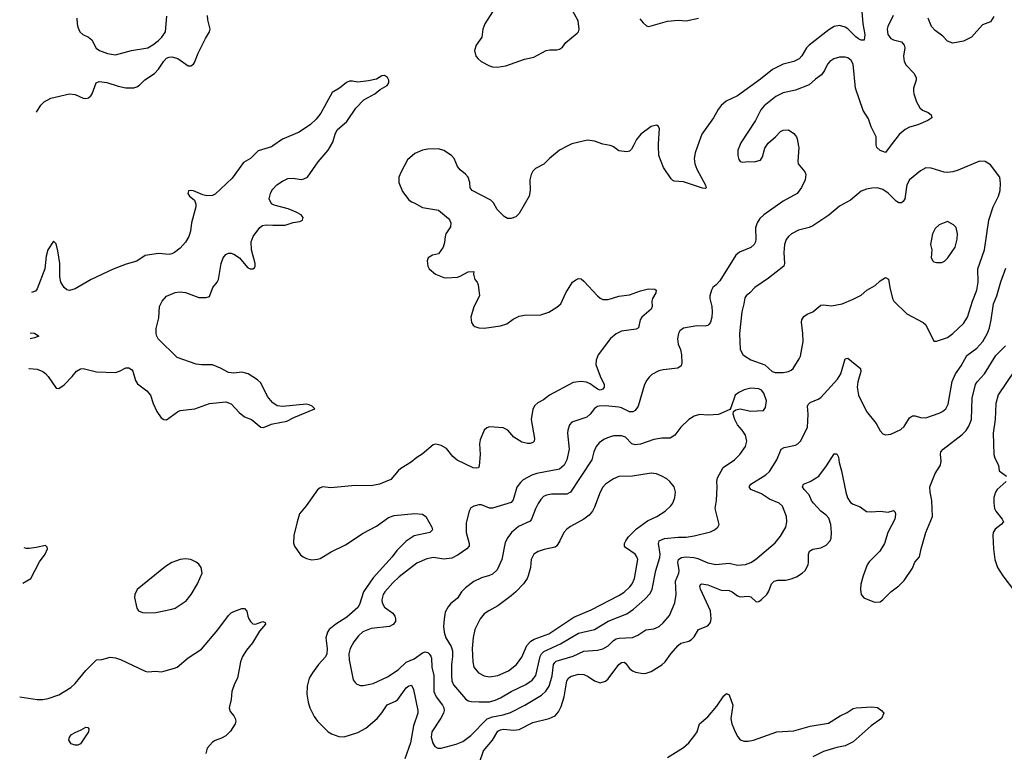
# Model space of a CAD drawing. Header units: inches. Extents: x 1834610 to 2027685, y 642842 to 774116.
# Tile 144 of 256: x 1838119 to 1845433, y 725499 to 730940. Entities that reach past the tile are written whole.
import ezdxf

# ---------------------------------------------------------------- set-up
doc = ezdxf.new("R2010")
doc.units = ezdxf.units.IN
doc.header["$MEASUREMENT"] = 0
for name, color, linetype in [('B8732', 7, 'Continuous'), ('B8733', 7, 'Continuous'), ('B8742', 7, 'Continuous'), ('B8743', 7, 'Continuous')]:
    doc.layers.add(name, color=color, linetype=linetype)

msp = doc.modelspace()

# ---------------------------------------------------------------- linework, layer by layer
at = {"layer": 'B8732', "color": 5}
for points, elevation in [([(1839996.5, 730000), (1839990, 729995.2), (1839890, 729966), (1839833.3, 729910), (1839781.6, 729878.4), (1839696.1, 729763.9), (1839570, 729643.6), (1839550, 729634), (1839510, 729631.9), (1839479.6, 729639.6), (1839410, 729668.5), (1839388.3, 729671.7), (1839372.5, 729667.5), (1839368, 729650), (1839381.6, 729630), (1839418.3, 729598.3), (1839427, 729570), (1839426.2, 729550), (1839395.4, 729430), (1839388, 729370), (1839375.9, 729330), (1839350, 729286.2), (1839310, 729242.8), (1839270, 729210.2), (1839250, 729200.2), (1839230, 729196.9), (1839150, 729203), (1839051.6, 729188.4), (1838990, 729145.2), (1838910, 729123.2), (1838812.7, 729087.3), (1838649.3, 729010.7), (1838530, 728940.7), (1838490, 728929), (1838470, 728934.6), (1838450.4, 728950), (1838425.3, 728990), (1838416.5, 729030), (1838416.8, 729130), (1838402.8, 729222.8), (1838390, 729276), (1838370, 729294), (1838327.1, 729230), (1838316.1, 729183.9), (1838305, 729090), (1838250, 728940.5), (1838235.5, 728924.5), (1838206, 728913.6)], 580), ([(1840000, 729567), (1839990, 729572.2), (1839973.4, 729610), (1839981.3, 729650), (1839991, 729670), (1840000, 729680.2)], 580), ([(1840000, 728094.5), (1839996.8, 728096.8), (1839960.1, 728140.1), (1839910, 728242), (1839884.6, 728264.6), (1839816.3, 728310), (1839770, 728320.7), (1839710, 728315), (1839670, 728319.7), (1839610, 728352.7), (1839550, 728375.2), (1839470, 728376.3), (1839430, 728382), (1839288, 728430), (1839148.7, 728570), (1839136.5, 728590), (1839131.6, 728610), (1839132.7, 728647.3), (1839153.4, 728726.6), (1839158.4, 728810), (1839176.9, 728850), (1839210, 728887), (1839273.8, 728913.8), (1839310, 728918.3), (1839350, 728912.4), (1839450, 728876.3), (1839503, 728877), (1839530, 728884), (1839553.4, 728950), (1839586.3, 728990), (1839596.1, 729010), (1839616.6, 729130), (1839630, 729171.3), (1839650, 729195.1), (1839670, 729204.5), (1839690, 729205.6), (1839710, 729198.8), (1839751.1, 729170), (1839810, 729099.7), (1839830, 729089.7), (1839851.3, 729090), (1839862.5, 729097.5), (1839868, 729110), (1839868.7, 729130), (1839841.5, 729230), (1839838.9, 729290), (1839853, 729330), (1839903, 729397), (1839923, 729410), (1839950, 729415), (1840000, 729414.7)], 580), ([(1838197.3, 728612.9), (1838230, 728610.5), (1838262, 728590), (1838230, 728577.2), (1838196.1, 728570.7)], 560), ([(1838189.6, 728347.8), (1838190, 728348), (1838250, 728343.1), (1838290, 728327.1), (1838311.4, 728311.4), (1838329.7, 728290), (1838390, 728204), (1838410, 728201.2), (1838450, 728227.3), (1838510, 728289.7), (1838540.3, 728330), (1838570, 728347.1), (1838591.7, 728348.3), (1838690, 728323.9), (1838830, 728319.6), (1838861, 728330), (1838906.3, 728353.7), (1838930, 728354.3), (1838950, 728342), (1838958.7, 728330), (1838979.5, 728259.5), (1838994.5, 728234.5), (1839062.2, 728182.2), (1839089.7, 728150), (1839109.8, 728089.8), (1839137.4, 728030), (1839170, 727982.9), (1839190, 727969.6), (1839210, 727967.3), (1839290, 728028.3), (1839310, 728036.4), (1839418.8, 728050), (1839530, 728089.8), (1839650, 728101.8), (1839690, 728087.3), (1839750, 728022.3), (1839790, 727989.7), (1839840.9, 727970), (1839910, 727914), (1839930, 727911.6), (1839990, 727936.4), (1840000, 727938.3)], 580), ([(1838143.4, 726754.6), (1838201.7, 726790), (1838265.7, 726914.3), (1838307, 726970), (1838324.9, 727010), (1838322.8, 727022.8), (1838310, 727034.8), (1838241.3, 727018.7), (1838190, 727012), (1838170, 727012.4), (1838151, 727017.1)], 580), ([(1838119, 725910.7), (1838250, 725890.3), (1838290, 725890.3), (1838330, 725898.3), (1838410, 725924.9), (1838499.1, 725980.9), (1838530.8, 726009.2), (1838610, 726105.5), (1838690, 726186.4), (1838730, 726188.9), (1838790, 726204.2), (1838830, 726200.3), (1838869, 726189), (1839050, 726100.7), (1839070, 726097.3), (1839130, 726100.7), (1839170, 726096), (1839190, 726100.7), (1839270, 726123), (1839287.9, 726132.1), (1839370, 726199.1), (1839470, 726264.4), (1839591.5, 726408.5), (1839670, 726514.9), (1839690, 726533.7), (1839710, 726544.4), (1839770, 726566.8), (1839790, 726566), (1839807.3, 726547.3), (1839813.4, 726510), (1839822, 726490), (1839833, 726470), (1839850, 726453), (1839870, 726450.4), (1839926, 726470), (1839943.6, 726463.6), (1839946, 726450), (1839900.6, 726399.4), (1839848.5, 726311.5), (1839803.4, 726256.6), (1839775.3, 726210), (1839759.6, 726170), (1839735.8, 726050), (1839713.8, 726006.2), (1839695.5, 725950), (1839690.6, 725890), (1839674.8, 725830), (1839682.5, 725802.5), (1839710.8, 725770), (1839720.7, 725750), (1839724, 725730), (1839720.5, 725710), (1839684.8, 725655.2), (1839650, 725622), (1839617.4, 725602.6), (1839570, 725585.6), (1839550, 725573), (1839512.7, 725530), (1839501.6, 725490)], 580)]:
    msp.add_lwpolyline(points, dxfattribs=dict(at, elevation=elevation))
for points, elevation in [([(1839350, 726935.6), (1839310, 726929.8), (1839250, 726907.4), (1839201.5, 726878.5), (1838992.4, 726707.6), (1838974, 726670), (1838972, 726648), (1838988.2, 726570), (1839002, 726550), (1839030, 726536.9), (1839050, 726533.6), (1839130, 726538), (1839190, 726549.3), (1839250, 726560.9), (1839274, 726570), (1839355.2, 726624.8), (1839393.8, 726670), (1839439.8, 726750), (1839473.8, 726830), (1839467.4, 726870), (1839450, 726896.9), (1839430, 726911.2), (1839390, 726931.1)], 620), ([(1838550, 725551.6), (1838531.7, 725551.7), (1838502.5, 725562.5), (1838484, 725590), (1838489.2, 725610), (1838503.7, 725630), (1838530, 725646), (1838575.2, 725664.8), (1838610, 725685.5), (1838624, 725684), (1838633.1, 725673.1), (1838630.3, 725650), (1838570, 725560.7)], 560)]:
    msp.add_lwpolyline(points, close=True, dxfattribs=dict(at, elevation=elevation))
at = {"layer": 'B8733', "color": 5}
msp.add_line((1840000, 730002.5, 580), (1839996.5, 730000, 580), dxfattribs=at)
for points, elevation in [([(1838244.8, 730252.1), (1838275.7, 730304.3), (1838301.7, 730330), (1838350, 730358.1), (1838490, 730390.2), (1838530, 730384.9), (1838590, 730356.5), (1838610, 730355.3), (1838630, 730360.4), (1838646.9, 730373.1), (1838656.9, 730390), (1838688.2, 730470), (1838710, 730479.7), (1838766.9, 730473.1), (1838850, 730445.2), (1838907.1, 730432.9), (1838967, 730433), (1838990, 730440.3), (1839010, 730452.7), (1839048, 730492), (1839120.2, 730539.8), (1839150, 730571.8), (1839190, 730632.9), (1839210, 730653.2), (1839230, 730661.2), (1839250, 730663.2), (1839292.7, 730652.7), (1839370, 730596.3), (1839390, 730596.3), (1839410, 730610.6), (1839417.6, 730622.4), (1839444, 730690), (1839499.5, 730800.5), (1839529.7, 730850), (1839533.7, 730870), (1839517.5, 730937.5), (1839514.6, 730970)], 620), ([(1838544.4, 730950), (1838546, 730910), (1838550, 730884.7), (1838565.5, 730850), (1838588.7, 730828.7), (1838631, 730810), (1838656, 730790), (1838687.5, 730727.5), (1838712, 730710), (1838770, 730688.4), (1838830, 730679.3), (1838948.4, 730711.6), (1839070, 730730.2), (1839107.6, 730752.4), (1839150, 730785.2), (1839175.4, 730810), (1839202, 730850), (1839213, 730967)], 640)]:
    msp.add_lwpolyline(points, dxfattribs=dict(at, elevation=elevation))
at = {"layer": 'B8742', "color": 5}
for points, elevation in [([(1840000, 729680.2), (1840030, 729714.1), (1840070, 729741.3), (1840110, 729760.9), (1840150, 729763.4), (1840210, 729754), (1840230, 729756.8), (1840256.5, 729770), (1840336.3, 729883.7), (1840411.3, 729970), (1840428.8, 730000)], 580), ([(1842186.9, 730000), (1842130, 729969.6), (1842054.9, 729910), (1842012.8, 729867.2), (1841950, 729835.6), (1841930, 729814.5), (1841918, 729790), (1841908.8, 729750), (1841912.2, 729670), (1841902.4, 729630), (1841830, 729499.5), (1841804.4, 729475.6), (1841770, 729462), (1841742.9, 729462.9), (1841717.6, 729477.6), (1841666.6, 729530), (1841638.3, 729578.3), (1841618.3, 729598.3), (1841479, 729670), (1841465.2, 729690), (1841462.7, 729730), (1841449.3, 729770), (1841430, 729792.7), (1841390, 729824), (1841372.3, 729850), (1841346.6, 729910), (1841326.6, 729930), (1841270, 729967.6), (1841230, 729979.6), (1841150, 729977.6), (1841110.3, 729969.7), (1841054.7, 729945.3), (1841001, 729899), (1840951.7, 729810), (1840934.9, 729770), (1840936, 729730), (1840963.7, 729663.7), (1841010, 729601), (1841030, 729586.8), (1841050, 729580.7), (1841110, 729546), (1841230, 729524), (1841303.4, 729463.4), (1841312.7, 729452.7), (1841320.7, 729430), (1841318.8, 729401.2), (1841285.5, 729350), (1841279.1, 729330), (1841274.2, 729285.8), (1841263.8, 729250), (1841230, 729200.7), (1841186, 729190), (1841154, 729170), (1841144.9, 729150), (1841150.6, 729110), (1841160.7, 729090), (1841206.8, 729050), (1841270, 729025.5), (1841290, 729023), (1841370, 729028.7), (1841390, 729034.4), (1841450, 729067.3), (1841492, 729070), (1841491.3, 729048.7), (1841500.5, 729010), (1841516.3, 728990), (1841524.9, 728970), (1841534.9, 728890), (1841492.5, 728807.5), (1841470.3, 728730), (1841475.6, 728690), (1841487.2, 728670), (1841500.9, 728660.9), (1841530, 728650.3), (1841570, 728647.6), (1841690, 728665.3), (1841738.6, 728681.4), (1841785.6, 728714.4), (1841830, 728737.7), (1841870, 728745.5), (1841990, 728748.5), (1842050, 728766.7), (1842110, 728803.8), (1842139.5, 728830), (1842176.9, 728910), (1842226.3, 728990), (1842250, 729008.5), (1842270, 729017), (1842290, 729014), (1842310, 728998.4), (1842410, 728888), (1842430, 728870.4), (1842450, 728861.6), (1842490, 728862.4), (1842570, 728886.7), (1842650, 728895.8), (1842730, 728927.2), (1842790, 728941.3), (1842837.6, 728937.6), (1842846.8, 728930), (1842844.9, 728910), (1842820.3, 728870), (1842814.9, 728850), (1842816.5, 728810), (1842808.8, 728790), (1842739.5, 728730), (1842727.2, 728710), (1842716.3, 728650), (1842698.3, 728641.7), (1842590, 728625.3), (1842550, 728605.8), (1842508, 728572), (1842416.5, 728450), (1842400.2, 728410), (1842399.6, 728379.6), (1842430, 728293.4), (1842461.7, 728230), (1842461.1, 728210), (1842450, 728195.6), (1842430, 728188.5), (1842410, 728195.5), (1842355.6, 728235.6), (1842330, 728246.5), (1842288.5, 728251.5), (1842230, 728244.8), (1842053.4, 728150), (1842010, 728117.6), (1841966.9, 728093.1), (1841945.5, 728074.5), (1841932, 728048), (1841919.5, 727970), (1841943.1, 727830), (1841940.4, 727810), (1841930, 727798.4), (1841910, 727791.3), (1841890, 727791.2), (1841850, 727803), (1841790, 727839.7), (1841745.6, 727890), (1841710, 727909.7), (1841610, 727916.2), (1841590, 727909.5), (1841568.8, 727891.2), (1841539.6, 727820.4), (1841535.6, 727790), (1841539.6, 727710), (1841533.3, 727626.7), (1841528.3, 727611.7), (1841511.7, 727608.3), (1841488.7, 727611.3), (1841368.2, 727668.2), (1841335.4, 727695.4), (1841290, 727754), (1841250, 727778.4), (1841210, 727787), (1841190, 727782.7), (1841108.2, 727711.8), (1841070, 727688.4), (1841026.6, 727653.4), (1840950, 727606.4), (1840930, 727589.7), (1840874.9, 727525.1), (1840790.9, 727489.1), (1840730, 727477.5), (1840610, 727481.4), (1840430, 727462.3), (1840370, 727469.6), (1840350, 727463.6), (1840330, 727447.6), (1840248, 727330), (1840198.3, 727270), (1840179.1, 727210), (1840155.5, 727110), (1840153.1, 727053.1), (1840159.6, 727030), (1840205.2, 726965.2), (1840223.8, 726950), (1840250, 726937.3), (1840290, 726928.2), (1840330, 726932.3), (1840350, 726939.1), (1840432.3, 726987.7), (1840539.4, 727040.6), (1840670, 727127.3), (1840770, 727178.8), (1840858.3, 727241.7), (1840901.9, 727258.1), (1841053.4, 727273.4), (1841110, 727267), (1841136.4, 727250), (1841180.3, 727170), (1841186.4, 727150), (1841166, 727130), (1841050, 727107.4), (1840990, 727067.1), (1840921.6, 726998.4), (1840885.8, 726950), (1840745, 726795), (1840673.2, 726690), (1840643.8, 726596.2), (1840630, 726575.1), (1840550, 726501.5), (1840467.4, 726450), (1840419.1, 726410), (1840404.4, 726390), (1840393.8, 726350), (1840403.2, 726270), (1840400.2, 726230), (1840391.5, 726208.5), (1840338.4, 726150), (1840293.4, 726090), (1840270.2, 726050), (1840254, 725990), (1840252.8, 725930), (1840261.8, 725870), (1840274.4, 725830), (1840305.4, 725765.4), (1840330.2, 725730.2), (1840411.3, 725651.3), (1840434.8, 725634.8), (1840490, 725616.4), (1840530, 725614.4), (1840630, 725646), (1840690, 725678.9), (1840774.2, 725750), (1840809.3, 725790.7), (1840847.9, 725852.1), (1840910, 725878.2), (1840926.9, 725890), (1840990, 725976.9), (1841010, 725992.6), (1841030, 725996.4), (1841044.7, 725964.7), (1841077.4, 725810), (1841075.8, 725790), (1841044.2, 725695.8), (1841022.8, 725570), (1840980.5, 725450)], 620), ([(1843904.7, 730000), (1843906.4, 729990), (1843899.1, 729890), (1843902, 729870), (1843950.6, 729810), (1843958, 729790), (1843952.7, 729750), (1843926.7, 729693.3), (1843895.5, 729650), (1843790, 729591.3), (1843646.7, 729490), (1843616.6, 729463.4), (1843596.9, 729430), (1843586, 729394), (1843586.8, 729310), (1843584.2, 729290), (1843575.3, 729270), (1843550, 729247.1), (1843466.9, 729213.1), (1843438, 729190), (1843320.2, 728999.8), (1843293.7, 728970), (1843267.9, 728950), (1843256.9, 728930), (1843246.5, 728890), (1843245.3, 728870), (1843261.6, 728810), (1843263.9, 728770), (1843261.3, 728730), (1843250, 728692.7), (1843241.2, 728678.8), (1843231.4, 728668.6), (1843210, 728662.6), (1843150, 728666.3), (1843050, 728649.4), (1843023.8, 728630), (1843011.8, 728608.2), (1843006, 728570), (1843010.3, 728530), (1843027.6, 728490), (1843034.9, 728450), (1843037.4, 728390), (1843032.1, 728367.9), (1843009.1, 728350.9), (1842900.2, 728339.8), (1842867.8, 728332.3), (1842815.8, 728304.2), (1842794.4, 728285.6), (1842777.2, 728262.8), (1842761.3, 728230), (1842712.4, 728070), (1842690, 728038.3), (1842672.5, 728027.5), (1842650, 728027), (1842590, 728056.5), (1842570, 728061.2), (1842470, 728072.8), (1842424.7, 728070), (1842410, 728066.6), (1842387.8, 728052.2), (1842357.6, 728010), (1842332, 727988), (1842220.5, 727950), (1842204.2, 727930), (1842190.3, 727890), (1842188.8, 727870), (1842200.7, 727750), (1842184.2, 727670), (1842163.8, 727630), (1842130, 727600.8), (1841960.7, 727570), (1841923.4, 727556.6), (1841858.9, 727521.1), (1841838, 727502), (1841813.1, 727466.9), (1841785.2, 727374.8), (1841770, 727354.7), (1841630, 727312.1), (1841610, 727311.1), (1841550, 727336.3), (1841530, 727336.9), (1841492.1, 727327.9), (1841470, 727315.1), (1841457.6, 727290), (1841436.7, 727203.3), (1841434.9, 727130), (1841459.1, 727050), (1841456.9, 727030), (1841441.7, 727010), (1841375.4, 726964.6), (1841330, 726939.4), (1841270, 726933.5), (1841193.4, 726946.6), (1841143.4, 726936.6), (1841070, 726903.5), (1840937.7, 726802.3), (1840890, 726757.6), (1840832.4, 726690), (1840818, 726670), (1840808.1, 726630), (1840811.4, 726610), (1840830, 726577), (1840890, 726531.6), (1840905.5, 726510), (1840911.4, 726490), (1840910, 726469.6), (1840892.5, 726447.5), (1840866.5, 726433.5), (1840730, 726417.4), (1840667.6, 726392.4), (1840636, 726364), (1840601.6, 726318.4), (1840573.7, 726270), (1840564.8, 726230), (1840565.8, 726185.8), (1840597.1, 726037.1), (1840610, 726016), (1840623.8, 726003.8), (1840650, 725995.5), (1840670, 725994.9), (1840745.2, 726010), (1840850, 726058.2), (1840930, 726112.4), (1840990, 726168), (1841050, 726194), (1841110, 726237.2), (1841130, 726244.7), (1841150, 726239.6), (1841160.3, 726230), (1841173, 726213), (1841177.7, 726197.7), (1841181.1, 726130), (1841195, 726070), (1841194.5, 725950), (1841212, 725910), (1841260.7, 725850), (1841270.2, 725830), (1841271.9, 725810), (1841267.3, 725790), (1841247.6, 725752.4), (1841180.7, 725650), (1841175.2, 725610), (1841187.6, 725567.6), (1841202.7, 725542.7), (1841226, 725530), (1841250, 725529.2), (1841360.8, 725559.2), (1841410, 725579.2), (1841470, 725622.6), (1841592.7, 725747.3), (1841630, 725761.8), (1841710, 725776.4), (1841765.8, 725794.2), (1841871.3, 725848.7), (1841995.9, 725924.1), (1842027.5, 725952.5), (1842052.4, 725990), (1842074.2, 726065.8), (1842083.2, 726150), (1842093.4, 726166.6), (1842104.8, 726175.2), (1842230, 726213), (1842310, 726250.2), (1842410, 726258.4), (1842450, 726267.5), (1842489.9, 726290.1), (1842531, 726329), (1842550, 726340.9), (1842572.5, 726347.5), (1842670, 726350.2), (1842711.7, 726368.3), (1842770, 726407.4), (1842830, 726416.5), (1842870, 726433.6), (1842900.2, 726459.8), (1842945.2, 726514.8), (1842984.5, 726610), (1842996.1, 726670), (1842991.5, 726770), (1843015.9, 726830), (1843019, 726850), (1843008.3, 726910), (1843012.4, 726930), (1843021.9, 726938.1), (1843035.6, 726944.4), (1843070, 726949.4), (1843125.6, 726945.6), (1843157.1, 726937.1), (1843230, 726906.5), (1843290, 726894.4), (1843390, 726903.6), (1843450, 726888.9), (1843510, 726893.1), (1843550, 726908.9), (1843584.2, 726930), (1843730, 727053.7), (1843770, 727104.4), (1843809.8, 727170), (1843816.9, 727210), (1843816.4, 727250), (1843786.6, 727326.6), (1843759.7, 727350), (1843690, 727379.8), (1843630, 727419), (1843549.6, 727450), (1843536.9, 727470), (1843549.7, 727490), (1843661.1, 727558.9), (1843690, 727585.3), (1843744.2, 727670), (1843775.1, 727750), (1843796.8, 727763.2), (1843881.1, 727778.9), (1843899.6, 727790), (1843918, 727810), (1843972, 727910), (1843977.1, 728010), (1843970.8, 728069.2), (1843977, 728083), (1843990, 728095.9), (1844050, 728121.8), (1844070, 728134.9), (1844194, 728270), (1844219.3, 728310), (1844250, 728422), (1844270, 728426), (1844364.9, 728350), (1844367.3, 728327.3), (1844346, 728250), (1844340.3, 728210), (1844350.3, 728150), (1844410.2, 728030.2), (1844481.2, 727941.2), (1844510, 727886), (1844530, 727864), (1844550, 727856.3), (1844590, 727860.5), (1844663.8, 727896.2), (1844690, 727918), (1844730, 727983), (1844750, 727998.4), (1844770, 727998.7), (1844810, 727985.8), (1844850, 727982.3), (1844950, 728018.3), (1844974, 728030), (1844999.7, 728050), (1845015.9, 728084.1), (1845046.8, 728253.2), (1845069.8, 728310), (1845111.8, 728370), (1845153.6, 728446.4), (1845230, 728500.9), (1845272.9, 728550), (1845308.6, 728611.4), (1845322.3, 728650), (1845335.7, 728710), (1845353.8, 728830), (1845376.5, 728890), (1845406.6, 728993.4), (1845444.9, 729095.1)], 640), ([(1842675.1, 730000), (1842663.1, 729976.9), (1842650, 729962.9), (1842630, 729958.7), (1842570, 729964.7), (1842530, 729995.6), (1842519.5, 730000)], 620), ([(1843153.9, 730000), (1843136.6, 729950), (1843130.2, 729910), (1843134.7, 729870), (1843148.9, 729828.9), (1843213.1, 729710), (1843217.3, 729690), (1843214, 729686), (1843190, 729688.4), (1843050, 729736.5), (1842980.5, 729740.5), (1842970, 729744.7), (1842958, 729758), (1842902.1, 729842.1), (1842867.2, 729930), (1842864.2, 730000)], 620), ([(1843465.3, 730000), (1843453.4, 729970), (1843454.8, 729930), (1843461.4, 729901.4), (1843470, 729886), (1843490, 729880.7), (1843530, 729887.7), (1843575.1, 729884.9), (1843623.2, 729896.8), (1843637.7, 729922.3), (1843654.1, 729985.9), (1843663.7, 730000)], 640), ([(1844586.5, 730000), (1844550, 729952.7), (1844510, 729967), (1844487.3, 729990), (1844484.8, 730000)], 640), ([(1840000, 729414.7), (1840090, 729414), (1840150, 729434.7), (1840199, 729441), (1840221, 729450), (1840224, 729470), (1840210.7, 729490), (1840173.4, 729510), (1840114.1, 729534.1), (1840010, 729561.8), (1840000, 729567)], 580), ([(1841535.8, 725424.2), (1841564.4, 725510), (1841631.7, 725588.3), (1841670, 725656.3), (1841690, 725666.3), (1841710, 725669.5), (1841790, 725663.5), (1841830, 725668.4), (1841930, 725720.2), (1842051.4, 725748.6), (1842095.8, 725770), (1842120.9, 725799.1), (1842141.4, 725838.6), (1842163.2, 725910), (1842184, 726030), (1842192.9, 726047.1), (1842210, 726060.7), (1842270, 726077.8), (1842310, 726076.5), (1842342.5, 726062.5), (1842390, 726028.8), (1842430, 726014.6), (1842470, 726026), (1842490, 726043.7), (1842569.8, 726150), (1842590, 726164.9), (1842610, 726167.2), (1842620.2, 726160.2), (1842650, 726122), (1842670, 726104.4), (1842693.9, 726093.9), (1842750, 726084.7), (1842773.2, 726086.8), (1842810, 726099.1), (1842890, 726148.2), (1842914.4, 726170), (1842956.8, 726230), (1843010, 726292.6), (1843031.4, 726308.6), (1843090, 726325.2), (1843110, 726336.5), (1843130, 726357), (1843161.3, 726410), (1843230, 726437.8), (1843250, 726463.7), (1843255, 726490), (1843250.5, 726550), (1843176.2, 726710), (1843171.1, 726730), (1843175.8, 726744.2), (1843185.2, 726750), (1843230, 726742), (1843330, 726702.7), (1843390, 726699.7), (1843410.9, 726690.9), (1843450, 726660.3), (1843470, 726654.3), (1843530, 726658), (1843550, 726652.4), (1843590, 726616.3), (1843610, 726619.1), (1843630, 726633), (1843668.8, 726671.2), (1843683.5, 726696.5), (1843703.9, 726750), (1843722.9, 726770), (1843750, 726776.1), (1843810, 726778.3), (1843850, 726787.4), (1843890, 726802.7), (1843931.6, 726830), (1843952.8, 726850), (1843975.1, 726890), (1843979.8, 726910), (1843978.9, 726970), (1843986.4, 726993.6), (1844010, 727007), (1844070, 727017.4), (1844110, 727036.5), (1844138.8, 727070), (1844146, 727090), (1844148.7, 727130), (1844143.5, 727190), (1844130, 727237.6), (1844110, 727260.4), (1844070, 727288.7), (1844015.6, 727350), (1844001.3, 727370), (1843983.6, 727410), (1843945.6, 727450), (1843934.5, 727470), (1843942.7, 727490), (1843991, 727509), (1844055.1, 727550), (1844113.4, 727626.6), (1844170, 727714.8), (1844190, 727716), (1844200.4, 727690), (1844205.7, 727650), (1844224.9, 727590), (1844254.9, 727430), (1844267.5, 727387.5), (1844290, 727354.4), (1844310, 727342.3), (1844362.4, 727322.4), (1844410, 727286), (1844444.1, 727284.1), (1844510, 727290.4), (1844570, 727281.6), (1844610, 727294), (1844621.4, 727281.4), (1844624.9, 727264.9), (1844618.9, 727230), (1844567.8, 727130), (1844542.3, 727050), (1844508.5, 726991.5), (1844430, 726914), (1844414.7, 726890), (1844383.6, 726810), (1844368.6, 726748.6), (1844363.7, 726710), (1844366.9, 726686.9), (1844370.5, 726670.5), (1844390, 726644.7), (1844470, 726614.8), (1844510, 726617.3), (1844530, 726630.8), (1844590, 726690.7), (1844650, 726734.8), (1844690, 726774.8), (1844750, 726866), (1844769.6, 726910), (1844803.6, 726950), (1844815.6, 727010), (1844849.7, 727130), (1844900.4, 727250), (1844893.7, 727370), (1844881.7, 727430), (1844880.5, 727470), (1844918.9, 727570), (1844959.1, 727630), (1844964, 727664), (1844959.6, 727710), (1844962, 727730), (1844978, 727750), (1845120.4, 727859.6), (1845150, 727888), (1845170, 727922), (1845188.6, 727970), (1845195.4, 728130), (1845219.3, 728230), (1845232, 728250), (1845285.8, 728310), (1845370, 728446.7), (1845441.7, 728518.3)], 620), ([(1845507.2, 728330), (1845386.7, 728153.3), (1845370.1, 728090), (1845365, 727970), (1845350.1, 727870), (1845355.9, 727710), (1845362.6, 727682.6), (1845390.2, 727630), (1845395.3, 727590), (1845448.8, 727550)], 620), ([(1840000, 727938.3), (1840102.5, 727957.5), (1840154.9, 727985.1), (1840310.9, 728049.1), (1840291, 728070), (1840270, 728080.4), (1840250, 728083.6), (1840070, 728066.2), (1840031.8, 728071.8), (1840000, 728094.5)], 580), ([(1845447.6, 727510), (1845380.2, 727450), (1845367.2, 727430), (1845355.5, 727390), (1845354.2, 727350), (1845359.7, 727310), (1845370.2, 727290), (1845417.3, 727230), (1845426, 727210), (1845410.4, 727190), (1845364.2, 727155.8), (1845350.2, 727130), (1845347.1, 727110), (1845352.7, 727010), (1845362.3, 726930), (1845383.2, 726870), (1845422, 726810), (1845510, 726694.9)], 620), ([(1842930, 725460.3), (1843050, 725534.4), (1843089.6, 725570), (1843135.2, 725624.8), (1843151.6, 725650), (1843169.7, 725710.2), (1843230, 725762), (1843297.8, 725842.2), (1843350, 725918), (1843370, 725934.4), (1843390, 725926), (1843416, 725850), (1843400.7, 725750), (1843409.3, 725709.3), (1843432.8, 725650), (1843452.8, 725612.8), (1843471.3, 725591.3), (1843500.7, 725580.7), (1843530, 725580.7), (1843570, 725588.2), (1843744, 725650), (1843870, 725659), (1843990, 725694), (1844126, 725714), (1844214, 725770), (1844265.4, 725794.6), (1844310, 725822.8), (1844332.1, 725827.9), (1844450, 725837.1), (1844490, 725830.6), (1844522, 725810), (1844538, 725790), (1844522, 725750), (1844443.7, 725696.3), (1844310, 725577.6), (1844250, 725547.3), (1844190, 725535.6), (1844090, 725504.7), (1844010, 725464.5)], 580)]:
    msp.add_lwpolyline(points, dxfattribs=dict(at, elevation=elevation))
for points, elevation in [([(1845250, 729889.5), (1845090, 729823), (1845050, 729809.7), (1845010, 729805.1), (1844987.3, 729807.3), (1844890, 729838), (1844850, 729839.7), (1844810, 729816.9), (1844728.5, 729750), (1844710, 729714), (1844694.3, 729610), (1844682.4, 729590), (1844670, 729579.7), (1844650, 729578.7), (1844630, 729591.5), (1844570, 729651.1), (1844530, 729679.1), (1844489.7, 729689.7), (1844450, 729688.4), (1844410, 729680.4), (1844370, 729665.1), (1844290, 729599.7), (1844210, 729555.4), (1844130, 729487.1), (1844011.8, 729408.2), (1843984, 729396), (1843903.8, 729376.2), (1843851.1, 729348.9), (1843830.2, 729329.8), (1843813.2, 729306.8), (1843800.8, 729270), (1843794.2, 729210), (1843799.5, 729130), (1843794.9, 729110), (1843681.1, 729018.9), (1843580.5, 728950), (1843541.6, 728910), (1843514.9, 728890), (1843505, 728875), (1843499.1, 728830), (1843482.8, 728770), (1843464.9, 728610), (1843471.8, 728490), (1843490, 728453), (1843502, 728442), (1843550, 728414), (1843655.3, 728375.3), (1843708.1, 728328.1), (1843730, 728318.8), (1843790, 728319.1), (1843830, 728327.3), (1843850, 728336), (1843864, 728350), (1843910, 728421), (1843918.3, 728441.7), (1843938, 728550), (1843936.9, 728610), (1843927, 728693), (1843929.7, 728710.3), (1843945.1, 728734.9), (1843968.5, 728751.5), (1844010, 728770.4), (1844070, 728818.4), (1844090, 728821.3), (1844150, 728815.8), (1844228.6, 728828.6), (1844310, 728863.6), (1844370, 728893.7), (1844412, 728930), (1844474.8, 728965.2), (1844510, 728999.3), (1844550, 729024), (1844572.3, 729012.3), (1844582, 728950), (1844603.8, 728870), (1844613.4, 728850), (1844710, 728755.5), (1844830.3, 728690.3), (1844850, 728674), (1844910, 728552), (1844930, 728551), (1845010, 728580.4), (1845050, 728608.4), (1845130, 728682.4), (1845160.4, 728730), (1845196.2, 728850), (1845230, 728930.7), (1845238.9, 728990), (1845236.2, 729090), (1845286.6, 729230), (1845318.8, 729450), (1845349.8, 729550), (1845389.7, 729630), (1845403, 729670), (1845405.8, 729725.8), (1845399.5, 729770), (1845330, 729862.7), (1845290, 729886.6)], 660), ([(1845010, 729441.2), (1844950, 729417), (1844920.7, 729390), (1844900.7, 729350), (1844883.8, 729270), (1844894, 729230), (1844890.8, 729170), (1844901, 729150), (1844910, 729141), (1844930, 729136), (1844970, 729136), (1844990, 729146), (1845012.7, 729170), (1845067, 729250), (1845084.2, 729310), (1845086, 729350), (1845075.3, 729395.3), (1845056.6, 729416.6)], 680), ([(1843550, 728202.9), (1843501, 728190), (1843461, 728170), (1843434.8, 728150), (1843402.8, 728057.2), (1843394.8, 728045.2), (1843310, 728007.6), (1843230, 728002.9), (1843170, 728007.3), (1843130, 727995.1), (1843090, 727969.2), (1843030, 727912.3), (1842985.5, 727854.5), (1842950, 727831.5), (1842890, 727831.2), (1842830, 727822.3), (1842730, 727786.8), (1842690, 727781.4), (1842666, 727790), (1842619.6, 727839.6), (1842589.8, 727849.8), (1842530, 727849.8), (1842484.6, 727835.4), (1842458.2, 727821.8), (1842423.1, 727796.9), (1842402, 727770), (1842384.6, 727730), (1842369.1, 727670), (1842210, 727429.8), (1842184, 727416), (1842070, 727415.2), (1842032.3, 727407.7), (1842010, 727397.6), (1841990, 727377.4), (1841970, 727345.6), (1841950, 727307.3), (1841920.2, 727230), (1841910, 727215.4), (1841824.6, 727175.4), (1841772.2, 727130), (1841745.2, 727094.8), (1841724.3, 727055.7), (1841700.6, 726930), (1841665.3, 726854.7), (1841630, 726822.7), (1841610, 726811), (1841550, 726793.3), (1841492, 726768), (1841430, 726721.3), (1841402, 726690), (1841370, 726643.6), (1841319.5, 726600.5), (1841301.7, 726578.3), (1841280.7, 726539.3), (1841271.7, 726488.3), (1841267.9, 726432.1), (1841271.3, 726390), (1841284.2, 726350), (1841324.7, 726284.7), (1841333.3, 726253.3), (1841334.4, 726210), (1841325.8, 726150), (1841326.9, 726066.9), (1841329.5, 726029.5), (1841340.6, 726000.6), (1841430, 725896.5), (1841450, 725881.7), (1841475.3, 725875.3), (1841532.8, 725872.8), (1841610, 725874.6), (1841650, 725885), (1841690, 725903.2), (1841770, 725950.2), (1841878.5, 726001.5), (1841926.3, 726033.7), (1841952.9, 726070), (1841986, 726210), (1841995.6, 726230), (1842012, 726248), (1842136.8, 726303.2), (1842270, 726382.6), (1842388.3, 726411.7), (1842490, 726472.5), (1842630, 726526.4), (1842679.2, 726560.8), (1842763.3, 726636.7), (1842801.5, 726678.5), (1842818.2, 726710), (1842843.7, 726850), (1842874.7, 726945.3), (1842876.3, 726970), (1842863.7, 727050), (1842869.9, 727070.1), (1842910, 727086.4), (1843010, 727096.5), (1843070, 727095.8), (1843130, 727106.2), (1843250, 727136.5), (1843281.2, 727150), (1843305.2, 727170), (1843314, 727190), (1843285.1, 727310), (1843295.6, 727370), (1843300.4, 727470), (1843297.2, 727510), (1843302.3, 727537.7), (1843345, 727615), (1843429.6, 727670), (1843469.6, 727710), (1843511.5, 727770), (1843521.6, 727810), (1843510, 727854), (1843487, 727890), (1843451.8, 727930), (1843431.5, 727970), (1843419.5, 728010), (1843422, 728030), (1843438, 728042), (1843470, 728048.5), (1843550, 728032), (1843644, 728036), (1843660.2, 728059.8), (1843666.6, 728110), (1843646.6, 728166.6), (1843629.4, 728189.4), (1843610, 728199.3)], 660), ([(1842810, 727573), (1842670, 727549.7), (1842570, 727546.6), (1842530.6, 727530), (1842470.5, 727490), (1842450, 727467), (1842431.7, 727430), (1842390, 727319.3), (1842374, 727290), (1842350, 727260.7), (1842310, 727229.6), (1842210, 727176), (1842184.1, 727155.9), (1842161, 727130), (1842130.5, 727069.5), (1842107.9, 727032.1), (1842097.1, 727022.9), (1842015.1, 727004.9), (1841970, 726989.3), (1841938.8, 726970), (1841919.1, 726930), (1841912.4, 726870), (1841896.5, 726810), (1841888.7, 726790), (1841860.3, 726750), (1841805.3, 726690), (1841770, 726659.7), (1841670, 726585.4), (1841603.8, 726550), (1841570, 726526.6), (1841538.9, 726490), (1841499.1, 726410), (1841488.5, 726351.5), (1841481.2, 726270), (1841483.9, 726170), (1841492.8, 726130), (1841527.2, 726090), (1841570, 726067.1), (1841610, 726058.2), (1841670, 726068.4), (1841750, 726103.2), (1841810.4, 726149.6), (1841850, 726204.6), (1841886.9, 726293.1), (1841914.8, 726325.2), (1841941.1, 726338.9), (1842050, 726378.7), (1842236.6, 726503.4), (1842363.2, 726556.8), (1842570, 726662.5), (1842610, 726688.6), (1842652.6, 726727.4), (1842668.2, 726750), (1842686, 726790), (1842709.8, 726930), (1842704.4, 726950), (1842689.8, 726969.8), (1842619.1, 727019.1), (1842611.6, 727030), (1842612.8, 727050), (1842620.5, 727070), (1842640.9, 727099.1), (1842700.5, 727159.5), (1842783.3, 727216.7), (1842851.6, 727250), (1842914, 727290), (1842956.2, 727330), (1842969.6, 727350), (1842985.1, 727390), (1842989.6, 727430), (1842980.9, 727470), (1842949.2, 727510), (1842926, 727530), (1842889.2, 727550), (1842850, 727566.3)], 680)]:
    msp.add_lwpolyline(points, close=True, dxfattribs=dict(at, elevation=elevation))
at = {"layer": 'B8743', "color": 5}
for points, elevation in [([(1841630, 730998.9), (1841573.4, 730910), (1841558.6, 730870), (1841552, 730810), (1841510.3, 730750), (1841496.4, 730710), (1841508, 730670), (1841524.9, 730650), (1841547.3, 730630), (1841610, 730595.8), (1841630, 730588.8), (1841666.1, 730586.1), (1841730, 730597.7), (1841870, 730646.3), (1841938.2, 730661.8), (1842030, 730710.4), (1842055.9, 730715.9), (1842110, 730714.8), (1842130, 730721), (1842150, 730736), (1842177.2, 730770), (1842260.1, 730839.9), (1842269.2, 730850), (1842276, 730870), (1842267, 730930), (1842214, 731030)], 620), ([(1844371.3, 731030), (1844382, 730910), (1844396.6, 730830), (1844391.9, 730788.1), (1844370, 730786.9), (1844350, 730797.6), (1844330, 730811.3), (1844270, 730870.7), (1844250, 730883.5), (1844210, 730896.5), (1844170, 730888.7), (1844130, 730864.2), (1843984.6, 730750), (1843964.9, 730730), (1843929.3, 730670.7), (1843910, 730649.7), (1843870, 730628.5), (1843790, 730610.6), (1843711.6, 730570), (1843621.6, 730498.4), (1843450, 730375.1), (1843366.2, 730333.8), (1843330, 730302.9), (1843307.5, 730272.5), (1843272.6, 730210), (1843185.2, 730090), (1843153.9, 730000)], 620), ([(1842726.7, 730946.7), (1842750, 730916.5), (1842774.6, 730894.6), (1842790, 730890.3), (1842810, 730893.4), (1842930, 730929), (1843010, 730936), (1843070.3, 730930.3), (1843160.9, 730950)], 620), ([(1844608.8, 730970), (1844567.2, 730890), (1844563.1, 730870), (1844568.7, 730830), (1844590, 730800.4), (1844610, 730790.3), (1844670, 730774.4), (1844690.3, 730750.3), (1844694, 730730), (1844683.7, 730670), (1844688.7, 730630), (1844703, 730603), (1844762, 730542), (1844778.4, 730510), (1844779.5, 730490), (1844759.5, 730430), (1844758.4, 730410), (1844760.5, 730390), (1844780.5, 730330), (1844805.1, 730285.1), (1844826.7, 730266.7), (1844866.8, 730250), (1844890, 730233.4), (1844894.8, 730210), (1844866, 730190), (1844790, 730159.7), (1844730, 730142), (1844696.1, 730123.9), (1844653.3, 730086.7), (1844586.5, 730000)], 640), ([(1845356.1, 730963.9), (1845330, 730922.7), (1845270, 730901.2), (1845190, 730809.5), (1845130, 730779.6), (1845050, 730765.6), (1845010, 730779.5), (1844977.1, 730817.1), (1844920.1, 730860.1), (1844891.6, 730890), (1844868, 730950)], 640), ([(1844484.8, 730000), (1844482.4, 730010), (1844480.5, 730070), (1844444.5, 730144.5), (1844423.3, 730203.3), (1844385.2, 730265.2), (1844327.9, 730430), (1844309.6, 730610), (1844295.9, 730635.9), (1844270, 730656.9), (1844250, 730661.3), (1844210, 730661.1), (1844168, 730650), (1844137.1, 730630), (1844119.5, 730610), (1844097.8, 730562.2), (1844075.8, 730530), (1844030, 730498.9), (1843983.8, 730456.2), (1843882.5, 730417.5), (1843790, 730397.6), (1843735.8, 730370), (1843650, 730298.9), (1843625.7, 730270), (1843583.7, 730190), (1843475.2, 730024.8), (1843465.3, 730000)], 640), ([(1840428.8, 730000), (1840446.3, 730030), (1840462.4, 730090), (1840478.5, 730121.5), (1840550, 730183.5), (1840617, 730283), (1840676.1, 730343.9), (1840757.1, 730390), (1840797.6, 730422.4), (1840848.1, 730451.9), (1840860.7, 730470), (1840860.7, 730490), (1840850.8, 730510), (1840830, 730524), (1840810, 730522.8), (1840770, 730499.1), (1840710, 730484.9), (1840630, 730475.5), (1840590, 730483.8), (1840570, 730483), (1840547.3, 730472.7), (1840495.3, 730430), (1840440.9, 730399.1), (1840355.7, 730244.3), (1840320.2, 730199.8), (1840278.4, 730161.6), (1840194.7, 730105.3), (1840070, 730053.5), (1840000, 730002.5)], 580), ([(1842864.2, 730000), (1842863.5, 730016.5), (1842871.9, 730131.9), (1842862, 730150), (1842850, 730157.2), (1842810, 730146), (1842732.4, 730090), (1842701.1, 730050), (1842675.1, 730000)], 620), ([(1843663.7, 730000), (1843678.3, 730021.7), (1843734.5, 730070), (1843771.2, 730108.8), (1843790, 730119.3), (1843830, 730120.5), (1843870, 730094), (1843890.3, 730070), (1843895.3, 730055.3), (1843904.7, 730000)], 640), ([(1842519.5, 730000), (1842505.7, 730005.7), (1842450, 730016.4), (1842390, 730037.3), (1842335.8, 730044.2), (1842221.5, 730018.5), (1842186.9, 730000)], 620)]:
    msp.add_lwpolyline(points, dxfattribs=dict(at, elevation=elevation))

doc.saveas('drawing.dxf')
